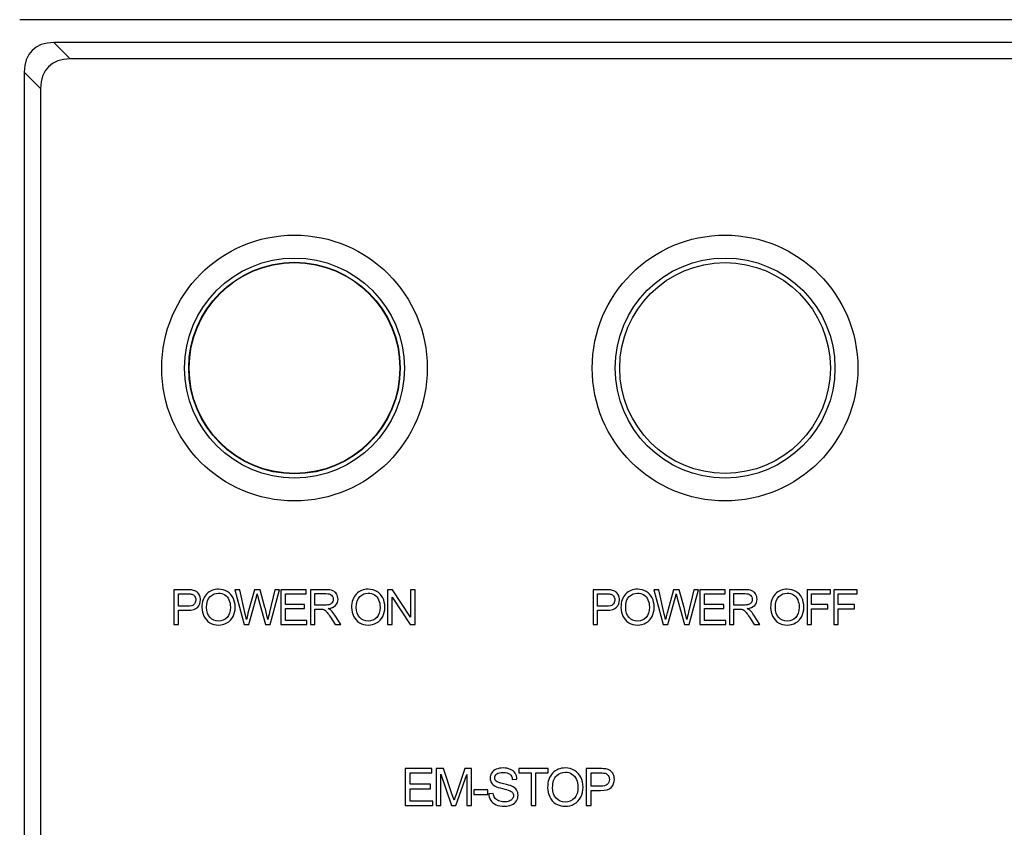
# Model space of a CAD drawing. Header units: millimetres. Extents: x 7205 to 9529, y -660 to 140.
# Tile 9 of 193: x 7281 to 7388, y -338 to -250. Entities that reach past the tile are written whole.
import ezdxf

# ---------------------------------------------------------------- set-up
doc = ezdxf.new("R2010")
doc.units = ezdxf.units.MM
doc.header["$LTSCALE"] = 3

msp = doc.modelspace()

# ---------------------------------------------------------------- linework, layer by layer
at = {"linetype": 'Continuous', "lineweight": 30}
for p, q in [((7467.63, -250.16), (7280.62, -250.16)), ((7656.91, -252.66), (7284.33, -252.66)), ((7284.33, -252.66), (7286.12, -254.44)), ((7655.12, -254.44), (7286.12, -254.44)), ((7281.12, -255.87), (7281.12, -463.44)), ((7282.91, -257.66), (7281.12, -255.87)), ((7282.91, -257.66), (7282.91, -461.66))]:
    msp.add_line(p, q, dxfattribs=at)
for centre in [(7288.9, -260.44), (7290.69, -262.22)]:
    msp.add_ellipse(centre, major_axis=(6.93, -6.93), ratio=0.510274, start_param=2.66976, end_param=3.613425, dxfattribs=at)
for centre, major_axis in [((7310.62, -288.16), (0, 12)), ((7357.62, -288.16), (0, 12)), ((7310.62, -288.16), (0, 11.54))]:
    msp.add_ellipse(centre, major_axis=major_axis, ratio=1, dxfattribs=at)
for points, knots in [([(7325.12, -288.16), (7325.12, -280.15), (7318.63, -273.66), (7310.62, -273.66), (7310.62, -273.66), (7302.61, -273.66), (7296.12, -280.15), (7296.12, -288.16), (7296.12, -288.16), (7296.12, -296.16), (7302.61, -302.66), (7310.62, -302.66), (7310.62, -302.66), (7318.63, -302.66), (7325.12, -296.16), (7325.12, -288.16)], [0, 0, 0, 0, 0.2, 0.2, 0.2, 0.2, 0.4, 0.4, 0.4, 0.4, 0.6, 0.6, 0.6, 0.6, 1, 1, 1, 1]), ([(7372.12, -288.16), (7372.12, -280.15), (7365.63, -273.66), (7357.62, -273.66), (7357.62, -273.66), (7349.61, -273.66), (7343.12, -280.15), (7343.12, -288.16), (7343.12, -288.16), (7343.12, -296.16), (7349.61, -302.66), (7357.62, -302.66), (7357.62, -302.66), (7365.63, -302.66), (7372.12, -296.16), (7372.12, -288.16)], [0, 0, 0, 0, 0.2, 0.2, 0.2, 0.2, 0.4, 0.4, 0.4, 0.4, 0.6, 0.6, 0.6, 0.6, 1, 1, 1, 1]), ([(7299.12, -288.16), (7299.12, -294.51), (7304.27, -299.66), (7310.62, -299.66), (7310.62, -299.66), (7316.97, -299.66), (7322.12, -294.51), (7322.12, -288.16), (7322.12, -288.16), (7322.12, -281.81), (7316.97, -276.66), (7310.62, -276.66), (7310.62, -276.66), (7304.27, -276.66), (7299.12, -281.81), (7299.12, -288.16)], [0, 0, 0, 0, 0.2, 0.2, 0.2, 0.2, 0.4, 0.4, 0.4, 0.4, 0.6, 0.6, 0.6, 0.6, 1, 1, 1, 1]), ([(7369.12, -288.16), (7369.12, -281.81), (7363.97, -276.66), (7357.62, -276.66), (7357.62, -276.66), (7351.27, -276.66), (7346.12, -281.81), (7346.12, -288.16), (7346.12, -288.16), (7346.12, -294.51), (7351.27, -299.66), (7357.62, -299.66), (7357.62, -299.66), (7363.97, -299.66), (7369.12, -294.51), (7369.12, -288.16)], [0, 0, 0, 0, 0.2, 0.2, 0.2, 0.2, 0.4, 0.4, 0.4, 0.4, 0.6, 0.6, 0.6, 0.6, 1, 1, 1, 1]), ([(7346.12, -288.16), (7346.12, -294.51), (7351.27, -299.66), (7357.62, -299.66), (7357.62, -299.66), (7363.97, -299.66), (7369.12, -294.51), (7369.12, -288.16), (7369.12, -288.16), (7369.12, -281.81), (7363.97, -276.66), (7357.62, -276.66), (7357.62, -276.66), (7351.27, -276.66), (7346.12, -281.81), (7346.12, -288.16)], [0, 0, 0, 0, 0.2, 0.2, 0.2, 0.2, 0.4, 0.4, 0.4, 0.4, 0.6, 0.6, 0.6, 0.6, 1, 1, 1, 1]), ([(7357.62, -299.66), (7363.97, -299.66), (7369.12, -294.51), (7369.12, -288.16), (7369.12, -288.16), (7369.12, -281.81), (7363.97, -276.66), (7357.62, -276.66), (7357.62, -276.66), (7351.27, -276.66), (7346.12, -281.81), (7346.12, -288.16), (7346.12, -288.16), (7346.12, -294.51), (7351.27, -299.66), (7357.62, -299.66)], [0, 0, 0, 0, 0.2, 0.2, 0.2, 0.2, 0.4, 0.4, 0.4, 0.4, 0.6, 0.6, 0.6, 0.6, 1, 1, 1, 1]), ([(7297.46, -316.14), (7297.46, -316.14), (7297.46, -312.35), (7297.46, -312.35), (7297.46, -312.35), (7297.46, -312.35), (7298.89, -312.35), (7298.89, -312.35), (7298.89, -312.35), (7299.14, -312.35), (7299.34, -312.36), (7299.47, -312.39), (7299.47, -312.39), (7299.66, -312.42), (7299.81, -312.48), (7299.94, -312.56), (7299.94, -312.56), (7300.06, -312.65), (7300.17, -312.77), (7300.24, -312.93), (7300.24, -312.93), (7300.32, -313.08), (7300.36, -313.25), (7300.36, -313.44), (7300.36, -313.44), (7300.36, -313.76), (7300.25, -314.04), (7300.05, -314.26), (7300.05, -314.26), (7299.84, -314.48), (7299.47, -314.59), (7298.94, -314.59), (7298.94, -314.59), (7298.94, -314.59), (7297.96, -314.59), (7297.96, -314.59), (7297.96, -314.59), (7297.96, -314.59), (7297.96, -316.14), (7297.96, -316.14), (7297.96, -316.14), (7297.96, -316.14), (7297.46, -316.14), (7297.46, -316.14)], [0, 0, 0, 0, 0.083333, 0.083333, 0.083333, 0.083333, 0.166667, 0.166667, 0.166667, 0.166667, 0.25, 0.25, 0.25, 0.25, 0.333333, 0.333333, 0.333333, 0.333333, 0.416667, 0.416667, 0.416667, 0.416667, 0.5, 0.5, 0.5, 0.5, 0.583333, 0.583333, 0.583333, 0.583333, 0.666667, 0.666667, 0.666667, 0.666667, 0.75, 0.75, 0.75, 0.75, 0.833333, 0.833333, 0.833333, 0.833333, 1, 1, 1, 1]), ([(7300.51, -314.29), (7300.51, -313.67), (7300.68, -313.17), (7301.02, -312.82), (7301.02, -312.82), (7301.36, -312.46), (7301.79, -312.29), (7302.33, -312.29), (7302.33, -312.29), (7302.68, -312.29), (7302.99, -312.37), (7303.28, -312.54), (7303.28, -312.54), (7303.56, -312.7), (7303.77, -312.94), (7303.92, -313.23), (7303.92, -313.23), (7304.06, -313.53), (7304.14, -313.87), (7304.14, -314.25), (7304.14, -314.25), (7304.14, -314.63), (7304.06, -314.98), (7303.91, -315.28), (7303.91, -315.28), (7303.75, -315.58), (7303.53, -315.81), (7303.25, -315.97), (7303.25, -315.97), (7302.96, -316.12), (7302.66, -316.2), (7302.33, -316.2), (7302.33, -316.2), (7301.97, -316.2), (7301.65, -316.12), (7301.37, -315.94), (7301.37, -315.94), (7301.09, -315.77), (7300.88, -315.54), (7300.73, -315.24), (7300.73, -315.24), (7300.59, -314.94), (7300.51, -314.63), (7300.51, -314.29)], [0, 0, 0, 0, 0.083333, 0.083333, 0.083333, 0.083333, 0.166667, 0.166667, 0.166667, 0.166667, 0.25, 0.25, 0.25, 0.25, 0.333333, 0.333333, 0.333333, 0.333333, 0.416667, 0.416667, 0.416667, 0.416667, 0.5, 0.5, 0.5, 0.5, 0.583333, 0.583333, 0.583333, 0.583333, 0.666667, 0.666667, 0.666667, 0.666667, 0.75, 0.75, 0.75, 0.75, 0.833333, 0.833333, 0.833333, 0.833333, 1, 1, 1, 1]), ([(7301.03, -314.3), (7301.03, -314.76), (7301.16, -315.12), (7301.4, -315.38), (7301.4, -315.38), (7301.65, -315.64), (7301.95, -315.77), (7302.32, -315.77), (7302.32, -315.77), (7302.7, -315.77), (7303.01, -315.64), (7303.26, -315.38), (7303.26, -315.38), (7303.5, -315.11), (7303.62, -314.74), (7303.62, -314.25), (7303.62, -314.25), (7303.62, -313.94), (7303.57, -313.67), (7303.46, -313.44), (7303.46, -313.44), (7303.36, -313.21), (7303.21, -313.04), (7303.01, -312.91), (7303.01, -312.91), (7302.81, -312.78), (7302.58, -312.72), (7302.33, -312.72), (7302.33, -312.72), (7301.98, -312.72), (7301.67, -312.84), (7301.42, -313.08), (7301.42, -313.08), (7301.16, -313.33), (7301.03, -313.73), (7301.03, -314.3)], [0, 0, 0, 0, 0.1, 0.1, 0.1, 0.1, 0.2, 0.2, 0.2, 0.2, 0.3, 0.3, 0.3, 0.3, 0.4, 0.4, 0.4, 0.4, 0.5, 0.5, 0.5, 0.5, 0.6, 0.6, 0.6, 0.6, 0.7, 0.7, 0.7, 0.7, 0.8, 0.8, 0.8, 0.8, 1, 1, 1, 1]), ([(7305.11, -316.14), (7305.11, -316.14), (7304.12, -312.35), (7304.12, -312.35), (7304.12, -312.35), (7304.12, -312.35), (7304.64, -312.35), (7304.64, -312.35), (7304.64, -312.35), (7304.64, -312.35), (7305.2, -314.83), (7305.2, -314.83), (7305.2, -314.83), (7305.27, -315.09), (7305.32, -315.35), (7305.37, -315.61), (7305.37, -315.61), (7305.47, -315.2), (7305.52, -314.97), (7305.54, -314.91), (7305.54, -314.91), (7305.54, -314.91), (7306.26, -312.35), (7306.26, -312.35), (7306.26, -312.35), (7306.26, -312.35), (7306.86, -312.35), (7306.86, -312.35), (7306.86, -312.35), (7306.86, -312.35), (7307.4, -314.27), (7307.4, -314.27), (7307.4, -314.27), (7307.54, -314.74), (7307.64, -315.19), (7307.7, -315.61), (7307.7, -315.61), (7307.75, -315.37), (7307.82, -315.09), (7307.89, -314.79), (7307.89, -314.79), (7307.89, -314.79), (7308.49, -312.35), (7308.49, -312.35), (7308.49, -312.35), (7308.49, -312.35), (7308.99, -312.35), (7308.99, -312.35), (7308.99, -312.35), (7308.99, -312.35), (7307.95, -316.14), (7307.95, -316.14), (7307.95, -316.14), (7307.95, -316.14), (7307.46, -316.14), (7307.46, -316.14), (7307.46, -316.14), (7307.46, -316.14), (7306.67, -313.25), (7306.67, -313.25), (7306.67, -313.25), (7306.6, -313.01), (7306.56, -312.86), (7306.55, -312.81), (7306.55, -312.81), (7306.5, -312.98), (7306.46, -313.13), (7306.43, -313.25), (7306.43, -313.25), (7306.43, -313.25), (7305.64, -316.14), (7305.64, -316.14), (7305.64, -316.14), (7305.64, -316.14), (7305.11, -316.14), (7305.11, -316.14)], [0, 0, 0, 0, 0.05, 0.05, 0.05, 0.05, 0.1, 0.1, 0.1, 0.1, 0.15, 0.15, 0.15, 0.15, 0.2, 0.2, 0.2, 0.2, 0.25, 0.25, 0.25, 0.25, 0.3, 0.3, 0.3, 0.3, 0.35, 0.35, 0.35, 0.35, 0.4, 0.4, 0.4, 0.4, 0.45, 0.45, 0.45, 0.45, 0.5, 0.5, 0.5, 0.5, 0.55, 0.55, 0.55, 0.55, 0.6, 0.6, 0.6, 0.6, 0.65, 0.65, 0.65, 0.65, 0.7, 0.7, 0.7, 0.7, 0.75, 0.75, 0.75, 0.75, 0.8, 0.8, 0.8, 0.8, 0.85, 0.85, 0.85, 0.85, 0.9, 0.9, 0.9, 0.9, 1, 1, 1, 1]), ([(7309.14, -316.14), (7309.14, -316.14), (7309.14, -312.35), (7309.14, -312.35), (7309.14, -312.35), (7309.14, -312.35), (7311.88, -312.35), (7311.88, -312.35), (7311.88, -312.35), (7311.88, -312.35), (7311.88, -312.79), (7311.88, -312.79), (7311.88, -312.79), (7311.88, -312.79), (7309.64, -312.79), (7309.64, -312.79), (7309.64, -312.79), (7309.64, -312.79), (7309.64, -313.96), (7309.64, -313.96), (7309.64, -313.96), (7309.64, -313.96), (7311.73, -313.96), (7311.73, -313.96), (7311.73, -313.96), (7311.73, -313.96), (7311.73, -314.4), (7311.73, -314.4), (7311.73, -314.4), (7311.73, -314.4), (7309.64, -314.4), (7309.64, -314.4), (7309.64, -314.4), (7309.64, -314.4), (7309.64, -315.69), (7309.64, -315.69), (7309.64, -315.69), (7309.64, -315.69), (7311.97, -315.69), (7311.97, -315.69), (7311.97, -315.69), (7311.97, -315.69), (7311.97, -316.14), (7311.97, -316.14), (7311.97, -316.14), (7311.97, -316.14), (7309.14, -316.14), (7309.14, -316.14)], [0, 0, 0, 0, 0.076923, 0.076923, 0.076923, 0.076923, 0.153846, 0.153846, 0.153846, 0.153846, 0.230769, 0.230769, 0.230769, 0.230769, 0.307692, 0.307692, 0.307692, 0.307692, 0.384615, 0.384615, 0.384615, 0.384615, 0.461538, 0.461538, 0.461538, 0.461538, 0.538462, 0.538462, 0.538462, 0.538462, 0.615385, 0.615385, 0.615385, 0.615385, 0.692308, 0.692308, 0.692308, 0.692308, 0.769231, 0.769231, 0.769231, 0.769231, 0.846154, 0.846154, 0.846154, 0.846154, 1, 1, 1, 1]), ([(7312.35, -316.14), (7312.35, -316.14), (7312.35, -312.35), (7312.35, -312.35), (7312.35, -312.35), (7312.35, -312.35), (7314.02, -312.35), (7314.02, -312.35), (7314.02, -312.35), (7314.36, -312.35), (7314.62, -312.38), (7314.79, -312.45), (7314.79, -312.45), (7314.97, -312.52), (7315.11, -312.64), (7315.22, -312.81), (7315.22, -312.81), (7315.32, -312.98), (7315.37, -313.17), (7315.37, -313.38), (7315.37, -313.38), (7315.37, -313.65), (7315.28, -313.88), (7315.11, -314.06), (7315.11, -314.06), (7314.94, -314.25), (7314.67, -314.36), (7314.31, -314.41), (7314.31, -314.41), (7314.44, -314.48), (7314.54, -314.54), (7314.61, -314.6), (7314.61, -314.6), (7314.75, -314.74), (7314.89, -314.9), (7315.02, -315.11), (7315.02, -315.11), (7315.02, -315.11), (7315.68, -316.14), (7315.68, -316.14), (7315.68, -316.14), (7315.68, -316.14), (7315.05, -316.14), (7315.05, -316.14), (7315.05, -316.14), (7315.05, -316.14), (7314.55, -315.35), (7314.55, -315.35), (7314.55, -315.35), (7314.41, -315.12), (7314.28, -314.95), (7314.19, -314.83), (7314.19, -314.83), (7314.1, -314.71), (7314.01, -314.62), (7313.94, -314.57), (7313.94, -314.57), (7313.86, -314.53), (7313.78, -314.49), (7313.71, -314.47), (7313.71, -314.47), (7313.65, -314.46), (7313.56, -314.46), (7313.43, -314.46), (7313.43, -314.46), (7313.43, -314.46), (7312.85, -314.46), (7312.85, -314.46), (7312.85, -314.46), (7312.85, -314.46), (7312.85, -316.14), (7312.85, -316.14), (7312.85, -316.14), (7312.85, -316.14), (7312.35, -316.14), (7312.35, -316.14)], [0, 0, 0, 0, 0.05, 0.05, 0.05, 0.05, 0.1, 0.1, 0.1, 0.1, 0.15, 0.15, 0.15, 0.15, 0.2, 0.2, 0.2, 0.2, 0.25, 0.25, 0.25, 0.25, 0.3, 0.3, 0.3, 0.3, 0.35, 0.35, 0.35, 0.35, 0.4, 0.4, 0.4, 0.4, 0.45, 0.45, 0.45, 0.45, 0.5, 0.5, 0.5, 0.5, 0.55, 0.55, 0.55, 0.55, 0.6, 0.6, 0.6, 0.6, 0.65, 0.65, 0.65, 0.65, 0.7, 0.7, 0.7, 0.7, 0.75, 0.75, 0.75, 0.75, 0.8, 0.8, 0.8, 0.8, 0.85, 0.85, 0.85, 0.85, 0.9, 0.9, 0.9, 0.9, 1, 1, 1, 1]), ([(7312.85, -314.02), (7312.85, -314.02), (7313.92, -314.02), (7313.92, -314.02), (7313.92, -314.02), (7314.15, -314.02), (7314.33, -314), (7314.46, -313.95), (7314.46, -313.95), (7314.59, -313.9), (7314.69, -313.83), (7314.75, -313.72), (7314.75, -313.72), (7314.82, -313.62), (7314.85, -313.51), (7314.85, -313.38), (7314.85, -313.38), (7314.85, -313.2), (7314.79, -313.06), (7314.66, -312.94), (7314.66, -312.94), (7314.53, -312.82), (7314.33, -312.77), (7314.05, -312.77), (7314.05, -312.77), (7314.05, -312.77), (7312.85, -312.77), (7312.85, -312.77), (7312.85, -312.77), (7312.85, -312.77), (7312.85, -314.02), (7312.85, -314.02)], [0, 0, 0, 0, 0.111111, 0.111111, 0.111111, 0.111111, 0.222222, 0.222222, 0.222222, 0.222222, 0.333333, 0.333333, 0.333333, 0.333333, 0.444444, 0.444444, 0.444444, 0.444444, 0.555556, 0.555556, 0.555556, 0.555556, 0.666667, 0.666667, 0.666667, 0.666667, 0.777778, 0.777778, 0.777778, 0.777778, 1, 1, 1, 1]), ([(7316.85, -314.29), (7316.85, -313.67), (7317.02, -313.17), (7317.36, -312.82), (7317.36, -312.82), (7317.7, -312.46), (7318.14, -312.29), (7318.67, -312.29), (7318.67, -312.29), (7319.02, -312.29), (7319.33, -312.37), (7319.62, -312.54), (7319.62, -312.54), (7319.9, -312.7), (7320.11, -312.94), (7320.26, -313.23), (7320.26, -313.23), (7320.41, -313.53), (7320.48, -313.87), (7320.48, -314.25), (7320.48, -314.25), (7320.48, -314.63), (7320.4, -314.98), (7320.25, -315.28), (7320.25, -315.28), (7320.09, -315.58), (7319.87, -315.81), (7319.59, -315.97), (7319.59, -315.97), (7319.3, -316.12), (7319, -316.2), (7318.67, -316.2), (7318.67, -316.2), (7318.31, -316.2), (7317.99, -316.12), (7317.71, -315.94), (7317.71, -315.94), (7317.43, -315.77), (7317.22, -315.54), (7317.07, -315.24), (7317.07, -315.24), (7316.93, -314.94), (7316.85, -314.63), (7316.85, -314.29)], [0, 0, 0, 0, 0.083333, 0.083333, 0.083333, 0.083333, 0.166667, 0.166667, 0.166667, 0.166667, 0.25, 0.25, 0.25, 0.25, 0.333333, 0.333333, 0.333333, 0.333333, 0.416667, 0.416667, 0.416667, 0.416667, 0.5, 0.5, 0.5, 0.5, 0.583333, 0.583333, 0.583333, 0.583333, 0.666667, 0.666667, 0.666667, 0.666667, 0.75, 0.75, 0.75, 0.75, 0.833333, 0.833333, 0.833333, 0.833333, 1, 1, 1, 1]), ([(7317.37, -314.3), (7317.37, -314.76), (7317.5, -315.12), (7317.74, -315.38), (7317.74, -315.38), (7317.99, -315.64), (7318.29, -315.77), (7318.66, -315.77), (7318.66, -315.77), (7319.04, -315.77), (7319.35, -315.64), (7319.6, -315.38), (7319.6, -315.38), (7319.84, -315.11), (7319.96, -314.74), (7319.96, -314.25), (7319.96, -314.25), (7319.96, -313.94), (7319.91, -313.67), (7319.8, -313.44), (7319.8, -313.44), (7319.7, -313.21), (7319.55, -313.04), (7319.35, -312.91), (7319.35, -312.91), (7319.15, -312.78), (7318.92, -312.72), (7318.67, -312.72), (7318.67, -312.72), (7318.32, -312.72), (7318.01, -312.84), (7317.76, -313.08), (7317.76, -313.08), (7317.5, -313.33), (7317.37, -313.73), (7317.37, -314.3)], [0, 0, 0, 0, 0.1, 0.1, 0.1, 0.1, 0.2, 0.2, 0.2, 0.2, 0.3, 0.3, 0.3, 0.3, 0.4, 0.4, 0.4, 0.4, 0.5, 0.5, 0.5, 0.5, 0.6, 0.6, 0.6, 0.6, 0.7, 0.7, 0.7, 0.7, 0.8, 0.8, 0.8, 0.8, 1, 1, 1, 1]), ([(7320.79, -316.14), (7320.79, -316.14), (7320.79, -312.35), (7320.79, -312.35), (7320.79, -312.35), (7320.79, -312.35), (7321.31, -312.35), (7321.31, -312.35), (7321.31, -312.35), (7321.31, -312.35), (7323.3, -315.32), (7323.3, -315.32), (7323.3, -315.32), (7323.3, -315.32), (7323.3, -312.35), (7323.3, -312.35), (7323.3, -312.35), (7323.3, -312.35), (7323.78, -312.35), (7323.78, -312.35), (7323.78, -312.35), (7323.78, -312.35), (7323.78, -316.14), (7323.78, -316.14), (7323.78, -316.14), (7323.78, -316.14), (7323.26, -316.14), (7323.26, -316.14), (7323.26, -316.14), (7323.26, -316.14), (7321.28, -313.16), (7321.28, -313.16), (7321.28, -313.16), (7321.28, -313.16), (7321.28, -316.14), (7321.28, -316.14), (7321.28, -316.14), (7321.28, -316.14), (7320.79, -316.14), (7320.79, -316.14)], [0, 0, 0, 0, 0.090909, 0.090909, 0.090909, 0.090909, 0.181818, 0.181818, 0.181818, 0.181818, 0.272727, 0.272727, 0.272727, 0.272727, 0.363636, 0.363636, 0.363636, 0.363636, 0.454545, 0.454545, 0.454545, 0.454545, 0.545455, 0.545455, 0.545455, 0.545455, 0.636364, 0.636364, 0.636364, 0.636364, 0.727273, 0.727273, 0.727273, 0.727273, 0.818182, 0.818182, 0.818182, 0.818182, 1, 1, 1, 1]), ([(7343.21, -316.14), (7343.21, -316.14), (7343.21, -312.35), (7343.21, -312.35), (7343.21, -312.35), (7343.21, -312.35), (7344.64, -312.35), (7344.64, -312.35), (7344.64, -312.35), (7344.89, -312.35), (7345.08, -312.36), (7345.21, -312.39), (7345.21, -312.39), (7345.4, -312.42), (7345.56, -312.48), (7345.68, -312.56), (7345.68, -312.56), (7345.81, -312.65), (7345.91, -312.77), (7345.99, -312.93), (7345.99, -312.93), (7346.06, -313.08), (7346.1, -313.25), (7346.1, -313.44), (7346.1, -313.44), (7346.1, -313.76), (7346, -314.04), (7345.79, -314.26), (7345.79, -314.26), (7345.59, -314.48), (7345.22, -314.59), (7344.68, -314.59), (7344.68, -314.59), (7344.68, -314.59), (7343.71, -314.59), (7343.71, -314.59), (7343.71, -314.59), (7343.71, -314.59), (7343.71, -316.14), (7343.71, -316.14), (7343.71, -316.14), (7343.71, -316.14), (7343.21, -316.14), (7343.21, -316.14)], [0, 0, 0, 0, 0.083333, 0.083333, 0.083333, 0.083333, 0.166667, 0.166667, 0.166667, 0.166667, 0.25, 0.25, 0.25, 0.25, 0.333333, 0.333333, 0.333333, 0.333333, 0.416667, 0.416667, 0.416667, 0.416667, 0.5, 0.5, 0.5, 0.5, 0.583333, 0.583333, 0.583333, 0.583333, 0.666667, 0.666667, 0.666667, 0.666667, 0.75, 0.75, 0.75, 0.75, 0.833333, 0.833333, 0.833333, 0.833333, 1, 1, 1, 1]), ([(7346.26, -314.29), (7346.26, -313.67), (7346.43, -313.17), (7346.77, -312.82), (7346.77, -312.82), (7347.1, -312.46), (7347.54, -312.29), (7348.07, -312.29), (7348.07, -312.29), (7348.42, -312.29), (7348.74, -312.37), (7349.02, -312.54), (7349.02, -312.54), (7349.3, -312.7), (7349.51, -312.94), (7349.66, -313.23), (7349.66, -313.23), (7349.81, -313.53), (7349.88, -313.87), (7349.88, -314.25), (7349.88, -314.25), (7349.88, -314.63), (7349.81, -314.98), (7349.65, -315.28), (7349.65, -315.28), (7349.5, -315.58), (7349.28, -315.81), (7348.99, -315.97), (7348.99, -315.97), (7348.71, -316.12), (7348.4, -316.2), (7348.07, -316.2), (7348.07, -316.2), (7347.71, -316.2), (7347.4, -316.12), (7347.11, -315.94), (7347.11, -315.94), (7346.83, -315.77), (7346.62, -315.54), (7346.48, -315.24), (7346.48, -315.24), (7346.33, -314.94), (7346.26, -314.63), (7346.26, -314.29)], [0, 0, 0, 0, 0.083333, 0.083333, 0.083333, 0.083333, 0.166667, 0.166667, 0.166667, 0.166667, 0.25, 0.25, 0.25, 0.25, 0.333333, 0.333333, 0.333333, 0.333333, 0.416667, 0.416667, 0.416667, 0.416667, 0.5, 0.5, 0.5, 0.5, 0.583333, 0.583333, 0.583333, 0.583333, 0.666667, 0.666667, 0.666667, 0.666667, 0.75, 0.75, 0.75, 0.75, 0.833333, 0.833333, 0.833333, 0.833333, 1, 1, 1, 1]), ([(7346.78, -314.3), (7346.78, -314.76), (7346.9, -315.12), (7347.14, -315.38), (7347.14, -315.38), (7347.39, -315.64), (7347.7, -315.77), (7348.07, -315.77), (7348.07, -315.77), (7348.45, -315.77), (7348.76, -315.64), (7349, -315.38), (7349, -315.38), (7349.24, -315.11), (7349.36, -314.74), (7349.36, -314.25), (7349.36, -314.25), (7349.36, -313.94), (7349.31, -313.67), (7349.21, -313.44), (7349.21, -313.44), (7349.1, -313.21), (7348.95, -313.04), (7348.75, -312.91), (7348.75, -312.91), (7348.55, -312.78), (7348.33, -312.72), (7348.08, -312.72), (7348.08, -312.72), (7347.72, -312.72), (7347.42, -312.84), (7347.16, -313.08), (7347.16, -313.08), (7346.9, -313.33), (7346.78, -313.73), (7346.78, -314.3)], [0, 0, 0, 0, 0.1, 0.1, 0.1, 0.1, 0.2, 0.2, 0.2, 0.2, 0.3, 0.3, 0.3, 0.3, 0.4, 0.4, 0.4, 0.4, 0.5, 0.5, 0.5, 0.5, 0.6, 0.6, 0.6, 0.6, 0.7, 0.7, 0.7, 0.7, 0.8, 0.8, 0.8, 0.8, 1, 1, 1, 1]), ([(7350.86, -316.14), (7350.86, -316.14), (7349.86, -312.35), (7349.86, -312.35), (7349.86, -312.35), (7349.86, -312.35), (7350.38, -312.35), (7350.38, -312.35), (7350.38, -312.35), (7350.38, -312.35), (7350.95, -314.83), (7350.95, -314.83), (7350.95, -314.83), (7351.01, -315.09), (7351.06, -315.35), (7351.11, -315.61), (7351.11, -315.61), (7351.21, -315.2), (7351.27, -314.97), (7351.29, -314.91), (7351.29, -314.91), (7351.29, -314.91), (7352, -312.35), (7352, -312.35), (7352, -312.35), (7352, -312.35), (7352.61, -312.35), (7352.61, -312.35), (7352.61, -312.35), (7352.61, -312.35), (7353.15, -314.27), (7353.15, -314.27), (7353.15, -314.27), (7353.28, -314.74), (7353.38, -315.19), (7353.44, -315.61), (7353.44, -315.61), (7353.5, -315.37), (7353.56, -315.09), (7353.64, -314.79), (7353.64, -314.79), (7353.64, -314.79), (7354.23, -312.35), (7354.23, -312.35), (7354.23, -312.35), (7354.23, -312.35), (7354.73, -312.35), (7354.73, -312.35), (7354.73, -312.35), (7354.73, -312.35), (7353.7, -316.14), (7353.7, -316.14), (7353.7, -316.14), (7353.7, -316.14), (7353.21, -316.14), (7353.21, -316.14), (7353.21, -316.14), (7353.21, -316.14), (7352.41, -313.25), (7352.41, -313.25), (7352.41, -313.25), (7352.35, -313.01), (7352.31, -312.86), (7352.29, -312.81), (7352.29, -312.81), (7352.25, -312.98), (7352.21, -313.13), (7352.18, -313.25), (7352.18, -313.25), (7352.18, -313.25), (7351.38, -316.14), (7351.38, -316.14), (7351.38, -316.14), (7351.38, -316.14), (7350.86, -316.14), (7350.86, -316.14)], [0, 0, 0, 0, 0.05, 0.05, 0.05, 0.05, 0.1, 0.1, 0.1, 0.1, 0.15, 0.15, 0.15, 0.15, 0.2, 0.2, 0.2, 0.2, 0.25, 0.25, 0.25, 0.25, 0.3, 0.3, 0.3, 0.3, 0.35, 0.35, 0.35, 0.35, 0.4, 0.4, 0.4, 0.4, 0.45, 0.45, 0.45, 0.45, 0.5, 0.5, 0.5, 0.5, 0.55, 0.55, 0.55, 0.55, 0.6, 0.6, 0.6, 0.6, 0.65, 0.65, 0.65, 0.65, 0.7, 0.7, 0.7, 0.7, 0.75, 0.75, 0.75, 0.75, 0.8, 0.8, 0.8, 0.8, 0.85, 0.85, 0.85, 0.85, 0.9, 0.9, 0.9, 0.9, 1, 1, 1, 1]), ([(7354.88, -316.14), (7354.88, -316.14), (7354.88, -312.35), (7354.88, -312.35), (7354.88, -312.35), (7354.88, -312.35), (7357.62, -312.35), (7357.62, -312.35), (7357.62, -312.35), (7357.62, -312.35), (7357.62, -312.79), (7357.62, -312.79), (7357.62, -312.79), (7357.62, -312.79), (7355.39, -312.79), (7355.39, -312.79), (7355.39, -312.79), (7355.39, -312.79), (7355.39, -313.96), (7355.39, -313.96), (7355.39, -313.96), (7355.39, -313.96), (7357.48, -313.96), (7357.48, -313.96), (7357.48, -313.96), (7357.48, -313.96), (7357.48, -314.4), (7357.48, -314.4), (7357.48, -314.4), (7357.48, -314.4), (7355.39, -314.4), (7355.39, -314.4), (7355.39, -314.4), (7355.39, -314.4), (7355.39, -315.69), (7355.39, -315.69), (7355.39, -315.69), (7355.39, -315.69), (7357.71, -315.69), (7357.71, -315.69), (7357.71, -315.69), (7357.71, -315.69), (7357.71, -316.14), (7357.71, -316.14), (7357.71, -316.14), (7357.71, -316.14), (7354.88, -316.14), (7354.88, -316.14)], [0, 0, 0, 0, 0.076923, 0.076923, 0.076923, 0.076923, 0.153846, 0.153846, 0.153846, 0.153846, 0.230769, 0.230769, 0.230769, 0.230769, 0.307692, 0.307692, 0.307692, 0.307692, 0.384615, 0.384615, 0.384615, 0.384615, 0.461538, 0.461538, 0.461538, 0.461538, 0.538462, 0.538462, 0.538462, 0.538462, 0.615385, 0.615385, 0.615385, 0.615385, 0.692308, 0.692308, 0.692308, 0.692308, 0.769231, 0.769231, 0.769231, 0.769231, 0.846154, 0.846154, 0.846154, 0.846154, 1, 1, 1, 1]), ([(7358.09, -316.14), (7358.09, -316.14), (7358.09, -312.35), (7358.09, -312.35), (7358.09, -312.35), (7358.09, -312.35), (7359.77, -312.35), (7359.77, -312.35), (7359.77, -312.35), (7360.11, -312.35), (7360.36, -312.38), (7360.54, -312.45), (7360.54, -312.45), (7360.71, -312.52), (7360.85, -312.64), (7360.96, -312.81), (7360.96, -312.81), (7361.06, -312.98), (7361.12, -313.17), (7361.12, -313.38), (7361.12, -313.38), (7361.12, -313.65), (7361.03, -313.88), (7360.86, -314.06), (7360.86, -314.06), (7360.68, -314.25), (7360.41, -314.36), (7360.05, -314.41), (7360.05, -314.41), (7360.18, -314.48), (7360.28, -314.54), (7360.35, -314.6), (7360.35, -314.6), (7360.5, -314.74), (7360.64, -314.9), (7360.77, -315.11), (7360.77, -315.11), (7360.77, -315.11), (7361.42, -316.14), (7361.42, -316.14), (7361.42, -316.14), (7361.42, -316.14), (7360.8, -316.14), (7360.8, -316.14), (7360.8, -316.14), (7360.8, -316.14), (7360.3, -315.35), (7360.3, -315.35), (7360.3, -315.35), (7360.15, -315.12), (7360.03, -314.95), (7359.93, -314.83), (7359.93, -314.83), (7359.84, -314.71), (7359.75, -314.62), (7359.68, -314.57), (7359.68, -314.57), (7359.61, -314.53), (7359.53, -314.49), (7359.45, -314.47), (7359.45, -314.47), (7359.4, -314.46), (7359.3, -314.46), (7359.17, -314.46), (7359.17, -314.46), (7359.17, -314.46), (7358.59, -314.46), (7358.59, -314.46), (7358.59, -314.46), (7358.59, -314.46), (7358.59, -316.14), (7358.59, -316.14), (7358.59, -316.14), (7358.59, -316.14), (7358.09, -316.14), (7358.09, -316.14)], [0, 0, 0, 0, 0.05, 0.05, 0.05, 0.05, 0.1, 0.1, 0.1, 0.1, 0.15, 0.15, 0.15, 0.15, 0.2, 0.2, 0.2, 0.2, 0.25, 0.25, 0.25, 0.25, 0.3, 0.3, 0.3, 0.3, 0.35, 0.35, 0.35, 0.35, 0.4, 0.4, 0.4, 0.4, 0.45, 0.45, 0.45, 0.45, 0.5, 0.5, 0.5, 0.5, 0.55, 0.55, 0.55, 0.55, 0.6, 0.6, 0.6, 0.6, 0.65, 0.65, 0.65, 0.65, 0.7, 0.7, 0.7, 0.7, 0.75, 0.75, 0.75, 0.75, 0.8, 0.8, 0.8, 0.8, 0.85, 0.85, 0.85, 0.85, 0.9, 0.9, 0.9, 0.9, 1, 1, 1, 1]), ([(7358.59, -314.02), (7358.59, -314.02), (7359.67, -314.02), (7359.67, -314.02), (7359.67, -314.02), (7359.9, -314.02), (7360.08, -314), (7360.2, -313.95), (7360.2, -313.95), (7360.33, -313.9), (7360.43, -313.83), (7360.5, -313.72), (7360.5, -313.72), (7360.56, -313.62), (7360.6, -313.51), (7360.6, -313.38), (7360.6, -313.38), (7360.6, -313.2), (7360.53, -313.06), (7360.4, -312.94), (7360.4, -312.94), (7360.27, -312.82), (7360.07, -312.77), (7359.79, -312.77), (7359.79, -312.77), (7359.79, -312.77), (7358.59, -312.77), (7358.59, -312.77), (7358.59, -312.77), (7358.59, -312.77), (7358.59, -314.02), (7358.59, -314.02)], [0, 0, 0, 0, 0.111111, 0.111111, 0.111111, 0.111111, 0.222222, 0.222222, 0.222222, 0.222222, 0.333333, 0.333333, 0.333333, 0.333333, 0.444444, 0.444444, 0.444444, 0.444444, 0.555556, 0.555556, 0.555556, 0.555556, 0.666667, 0.666667, 0.666667, 0.666667, 0.777778, 0.777778, 0.777778, 0.777778, 1, 1, 1, 1]), ([(7362.6, -314.29), (7362.6, -313.67), (7362.77, -313.17), (7363.11, -312.82), (7363.11, -312.82), (7363.44, -312.46), (7363.88, -312.29), (7364.41, -312.29), (7364.41, -312.29), (7364.76, -312.29), (7365.08, -312.37), (7365.36, -312.54), (7365.36, -312.54), (7365.64, -312.7), (7365.86, -312.94), (7366, -313.23), (7366, -313.23), (7366.15, -313.53), (7366.22, -313.87), (7366.22, -314.25), (7366.22, -314.25), (7366.22, -314.63), (7366.15, -314.98), (7365.99, -315.28), (7365.99, -315.28), (7365.84, -315.58), (7365.62, -315.81), (7365.33, -315.97), (7365.33, -315.97), (7365.05, -316.12), (7364.74, -316.2), (7364.41, -316.2), (7364.41, -316.2), (7364.05, -316.2), (7363.74, -316.12), (7363.45, -315.94), (7363.45, -315.94), (7363.17, -315.77), (7362.96, -315.54), (7362.82, -315.24), (7362.82, -315.24), (7362.67, -314.94), (7362.6, -314.63), (7362.6, -314.29)], [0, 0, 0, 0, 0.083333, 0.083333, 0.083333, 0.083333, 0.166667, 0.166667, 0.166667, 0.166667, 0.25, 0.25, 0.25, 0.25, 0.333333, 0.333333, 0.333333, 0.333333, 0.416667, 0.416667, 0.416667, 0.416667, 0.5, 0.5, 0.5, 0.5, 0.583333, 0.583333, 0.583333, 0.583333, 0.666667, 0.666667, 0.666667, 0.666667, 0.75, 0.75, 0.75, 0.75, 0.833333, 0.833333, 0.833333, 0.833333, 1, 1, 1, 1]), ([(7363.12, -314.3), (7363.12, -314.76), (7363.24, -315.12), (7363.49, -315.38), (7363.49, -315.38), (7363.73, -315.64), (7364.04, -315.77), (7364.41, -315.77), (7364.41, -315.77), (7364.79, -315.77), (7365.1, -315.64), (7365.34, -315.38), (7365.34, -315.38), (7365.58, -315.11), (7365.71, -314.74), (7365.71, -314.25), (7365.71, -314.25), (7365.71, -313.94), (7365.65, -313.67), (7365.55, -313.44), (7365.55, -313.44), (7365.45, -313.21), (7365.29, -313.04), (7365.09, -312.91), (7365.09, -312.91), (7364.89, -312.78), (7364.67, -312.72), (7364.42, -312.72), (7364.42, -312.72), (7364.06, -312.72), (7363.76, -312.84), (7363.5, -313.08), (7363.5, -313.08), (7363.25, -313.33), (7363.12, -313.73), (7363.12, -314.3)], [0, 0, 0, 0, 0.1, 0.1, 0.1, 0.1, 0.2, 0.2, 0.2, 0.2, 0.3, 0.3, 0.3, 0.3, 0.4, 0.4, 0.4, 0.4, 0.5, 0.5, 0.5, 0.5, 0.6, 0.6, 0.6, 0.6, 0.7, 0.7, 0.7, 0.7, 0.8, 0.8, 0.8, 0.8, 1, 1, 1, 1]), ([(7366.57, -316.14), (7366.57, -316.14), (7366.57, -312.35), (7366.57, -312.35), (7366.57, -312.35), (7366.57, -312.35), (7369.13, -312.35), (7369.13, -312.35), (7369.13, -312.35), (7369.13, -312.35), (7369.13, -312.79), (7369.13, -312.79), (7369.13, -312.79), (7369.13, -312.79), (7367.07, -312.79), (7367.07, -312.79), (7367.07, -312.79), (7367.07, -312.79), (7367.07, -313.97), (7367.07, -313.97), (7367.07, -313.97), (7367.07, -313.97), (7368.85, -313.97), (7368.85, -313.97), (7368.85, -313.97), (7368.85, -313.97), (7368.85, -314.42), (7368.85, -314.42), (7368.85, -314.42), (7368.85, -314.42), (7367.07, -314.42), (7367.07, -314.42), (7367.07, -314.42), (7367.07, -314.42), (7367.07, -316.14), (7367.07, -316.14), (7367.07, -316.14), (7367.07, -316.14), (7366.57, -316.14), (7366.57, -316.14)], [0, 0, 0, 0, 0.090909, 0.090909, 0.090909, 0.090909, 0.181818, 0.181818, 0.181818, 0.181818, 0.272727, 0.272727, 0.272727, 0.272727, 0.363636, 0.363636, 0.363636, 0.363636, 0.454545, 0.454545, 0.454545, 0.454545, 0.545455, 0.545455, 0.545455, 0.545455, 0.636364, 0.636364, 0.636364, 0.636364, 0.727273, 0.727273, 0.727273, 0.727273, 0.818182, 0.818182, 0.818182, 0.818182, 1, 1, 1, 1]), ([(7369.48, -316.14), (7369.48, -316.14), (7369.48, -312.35), (7369.48, -312.35), (7369.48, -312.35), (7369.48, -312.35), (7372.03, -312.35), (7372.03, -312.35), (7372.03, -312.35), (7372.03, -312.35), (7372.03, -312.79), (7372.03, -312.79), (7372.03, -312.79), (7372.03, -312.79), (7369.98, -312.79), (7369.98, -312.79), (7369.98, -312.79), (7369.98, -312.79), (7369.98, -313.97), (7369.98, -313.97), (7369.98, -313.97), (7369.98, -313.97), (7371.76, -313.97), (7371.76, -313.97), (7371.76, -313.97), (7371.76, -313.97), (7371.76, -314.42), (7371.76, -314.42), (7371.76, -314.42), (7371.76, -314.42), (7369.98, -314.42), (7369.98, -314.42), (7369.98, -314.42), (7369.98, -314.42), (7369.98, -316.14), (7369.98, -316.14), (7369.98, -316.14), (7369.98, -316.14), (7369.48, -316.14), (7369.48, -316.14)], [0, 0, 0, 0, 0.090909, 0.090909, 0.090909, 0.090909, 0.181818, 0.181818, 0.181818, 0.181818, 0.272727, 0.272727, 0.272727, 0.272727, 0.363636, 0.363636, 0.363636, 0.363636, 0.454545, 0.454545, 0.454545, 0.454545, 0.545455, 0.545455, 0.545455, 0.545455, 0.636364, 0.636364, 0.636364, 0.636364, 0.727273, 0.727273, 0.727273, 0.727273, 0.818182, 0.818182, 0.818182, 0.818182, 1, 1, 1, 1]), ([(7297.96, -314.15), (7297.96, -314.15), (7298.94, -314.15), (7298.94, -314.15), (7298.94, -314.15), (7299.27, -314.15), (7299.5, -314.09), (7299.63, -313.97), (7299.63, -313.97), (7299.77, -313.85), (7299.84, -313.68), (7299.84, -313.46), (7299.84, -313.46), (7299.84, -313.3), (7299.8, -313.16), (7299.72, -313.05), (7299.72, -313.05), (7299.64, -312.94), (7299.53, -312.86), (7299.4, -312.83), (7299.4, -312.83), (7299.32, -312.81), (7299.16, -312.79), (7298.93, -312.79), (7298.93, -312.79), (7298.93, -312.79), (7297.96, -312.79), (7297.96, -312.79), (7297.96, -312.79), (7297.96, -312.79), (7297.96, -314.15), (7297.96, -314.15)], [0, 0, 0, 0, 0.111111, 0.111111, 0.111111, 0.111111, 0.222222, 0.222222, 0.222222, 0.222222, 0.333333, 0.333333, 0.333333, 0.333333, 0.444444, 0.444444, 0.444444, 0.444444, 0.555556, 0.555556, 0.555556, 0.555556, 0.666667, 0.666667, 0.666667, 0.666667, 0.777778, 0.777778, 0.777778, 0.777778, 1, 1, 1, 1]), ([(7343.71, -314.15), (7343.71, -314.15), (7344.69, -314.15), (7344.69, -314.15), (7344.69, -314.15), (7345.01, -314.15), (7345.24, -314.09), (7345.38, -313.97), (7345.38, -313.97), (7345.51, -313.85), (7345.58, -313.68), (7345.58, -313.46), (7345.58, -313.46), (7345.58, -313.3), (7345.54, -313.16), (7345.46, -313.05), (7345.46, -313.05), (7345.38, -312.94), (7345.28, -312.86), (7345.15, -312.83), (7345.15, -312.83), (7345.06, -312.81), (7344.91, -312.79), (7344.68, -312.79), (7344.68, -312.79), (7344.68, -312.79), (7343.71, -312.79), (7343.71, -312.79), (7343.71, -312.79), (7343.71, -312.79), (7343.71, -314.15), (7343.71, -314.15)], [0, 0, 0, 0, 0.111111, 0.111111, 0.111111, 0.111111, 0.222222, 0.222222, 0.222222, 0.222222, 0.333333, 0.333333, 0.333333, 0.333333, 0.444444, 0.444444, 0.444444, 0.444444, 0.555556, 0.555556, 0.555556, 0.555556, 0.666667, 0.666667, 0.666667, 0.666667, 0.777778, 0.777778, 0.777778, 0.777778, 1, 1, 1, 1]), ([(7322.7, -335.9), (7322.7, -335.9), (7322.7, -331.86), (7322.7, -331.86), (7322.7, -331.86), (7322.7, -331.86), (7325.61, -331.86), (7325.61, -331.86), (7325.61, -331.86), (7325.61, -331.86), (7325.61, -332.33), (7325.61, -332.33), (7325.61, -332.33), (7325.61, -332.33), (7323.23, -332.33), (7323.23, -332.33), (7323.23, -332.33), (7323.23, -332.33), (7323.23, -333.57), (7323.23, -333.57), (7323.23, -333.57), (7323.23, -333.57), (7325.46, -333.57), (7325.46, -333.57), (7325.46, -333.57), (7325.46, -333.57), (7325.46, -334.05), (7325.46, -334.05), (7325.46, -334.05), (7325.46, -334.05), (7323.23, -334.05), (7323.23, -334.05), (7323.23, -334.05), (7323.23, -334.05), (7323.23, -335.43), (7323.23, -335.43), (7323.23, -335.43), (7323.23, -335.43), (7325.71, -335.43), (7325.71, -335.43), (7325.71, -335.43), (7325.71, -335.43), (7325.71, -335.9), (7325.71, -335.9), (7325.71, -335.9), (7325.71, -335.9), (7322.7, -335.9), (7322.7, -335.9)], [0, 0, 0, 0, 0.076923, 0.076923, 0.076923, 0.076923, 0.153846, 0.153846, 0.153846, 0.153846, 0.230769, 0.230769, 0.230769, 0.230769, 0.307692, 0.307692, 0.307692, 0.307692, 0.384615, 0.384615, 0.384615, 0.384615, 0.461538, 0.461538, 0.461538, 0.461538, 0.538462, 0.538462, 0.538462, 0.538462, 0.615385, 0.615385, 0.615385, 0.615385, 0.692308, 0.692308, 0.692308, 0.692308, 0.769231, 0.769231, 0.769231, 0.769231, 0.846154, 0.846154, 0.846154, 0.846154, 1, 1, 1, 1]), ([(7326.09, -335.9), (7326.09, -335.9), (7326.09, -331.86), (7326.09, -331.86), (7326.09, -331.86), (7326.09, -331.86), (7326.89, -331.86), (7326.89, -331.86), (7326.89, -331.86), (7326.89, -331.86), (7327.85, -334.72), (7327.85, -334.72), (7327.85, -334.72), (7327.94, -334.99), (7328, -335.19), (7328.04, -335.32), (7328.04, -335.32), (7328.09, -335.17), (7328.16, -334.95), (7328.26, -334.67), (7328.26, -334.67), (7328.26, -334.67), (7329.23, -331.86), (7329.23, -331.86), (7329.23, -331.86), (7329.23, -331.86), (7329.95, -331.86), (7329.95, -331.86), (7329.95, -331.86), (7329.95, -331.86), (7329.95, -335.9), (7329.95, -335.9), (7329.95, -335.9), (7329.95, -335.9), (7329.43, -335.9), (7329.43, -335.9), (7329.43, -335.9), (7329.43, -335.9), (7329.43, -332.52), (7329.43, -332.52), (7329.43, -332.52), (7329.43, -332.52), (7328.25, -335.9), (7328.25, -335.9), (7328.25, -335.9), (7328.25, -335.9), (7327.77, -335.9), (7327.77, -335.9), (7327.77, -335.9), (7327.77, -335.9), (7326.61, -332.46), (7326.61, -332.46), (7326.61, -332.46), (7326.61, -332.46), (7326.61, -335.9), (7326.61, -335.9), (7326.61, -335.9), (7326.61, -335.9), (7326.09, -335.9), (7326.09, -335.9)], [0, 0, 0, 0, 0.0625, 0.0625, 0.0625, 0.0625, 0.125, 0.125, 0.125, 0.125, 0.1875, 0.1875, 0.1875, 0.1875, 0.25, 0.25, 0.25, 0.25, 0.3125, 0.3125, 0.3125, 0.3125, 0.375, 0.375, 0.375, 0.375, 0.4375, 0.4375, 0.4375, 0.4375, 0.5, 0.5, 0.5, 0.5, 0.5625, 0.5625, 0.5625, 0.5625, 0.625, 0.625, 0.625, 0.625, 0.6875, 0.6875, 0.6875, 0.6875, 0.75, 0.75, 0.75, 0.75, 0.8125, 0.8125, 0.8125, 0.8125, 0.875, 0.875, 0.875, 0.875, 1, 1, 1, 1]), ([(7331.82, -334.6), (7331.82, -334.6), (7332.32, -334.56), (7332.32, -334.56), (7332.32, -334.56), (7332.34, -334.76), (7332.4, -334.93), (7332.49, -335.06), (7332.49, -335.06), (7332.58, -335.19), (7332.71, -335.29), (7332.89, -335.37), (7332.89, -335.37), (7333.08, -335.45), (7333.28, -335.49), (7333.51, -335.49), (7333.51, -335.49), (7333.72, -335.49), (7333.9, -335.46), (7334.05, -335.4), (7334.05, -335.4), (7334.21, -335.34), (7334.33, -335.26), (7334.4, -335.15), (7334.4, -335.15), (7334.48, -335.05), (7334.52, -334.93), (7334.52, -334.81), (7334.52, -334.81), (7334.52, -334.68), (7334.48, -334.57), (7334.41, -334.47), (7334.41, -334.47), (7334.33, -334.38), (7334.21, -334.3), (7334.04, -334.24), (7334.04, -334.24), (7333.93, -334.19), (7333.69, -334.13), (7333.32, -334.04), (7333.32, -334.04), (7332.95, -333.95), (7332.69, -333.87), (7332.54, -333.79), (7332.54, -333.79), (7332.35, -333.69), (7332.21, -333.56), (7332.11, -333.41), (7332.11, -333.41), (7332.02, -333.26), (7331.97, -333.09), (7331.97, -332.91), (7331.97, -332.91), (7331.97, -332.7), (7332.03, -332.51), (7332.15, -332.33), (7332.15, -332.33), (7332.26, -332.16), (7332.43, -332.02), (7332.65, -331.93), (7332.65, -331.93), (7332.87, -331.84), (7333.12, -331.79), (7333.39, -331.79), (7333.39, -331.79), (7333.69, -331.79), (7333.96, -331.84), (7334.19, -331.94), (7334.19, -331.94), (7334.41, -332.03), (7334.59, -332.17), (7334.71, -332.36), (7334.71, -332.36), (7334.84, -332.55), (7334.9, -332.76), (7334.91, -333), (7334.91, -333), (7334.91, -333), (7334.4, -333.04), (7334.4, -333.04), (7334.4, -333.04), (7334.37, -332.78), (7334.28, -332.59), (7334.12, -332.46), (7334.12, -332.46), (7333.96, -332.33), (7333.72, -332.27), (7333.41, -332.27), (7333.41, -332.27), (7333.09, -332.27), (7332.85, -332.32), (7332.71, -332.44), (7332.71, -332.44), (7332.56, -332.56), (7332.48, -332.7), (7332.48, -332.87), (7332.48, -332.87), (7332.48, -333.02), (7332.54, -333.14), (7332.64, -333.23), (7332.64, -333.23), (7332.75, -333.32), (7333.01, -333.42), (7333.45, -333.52), (7333.45, -333.52), (7333.88, -333.62), (7334.18, -333.7), (7334.34, -333.78), (7334.34, -333.78), (7334.58, -333.88), (7334.75, -334.02), (7334.86, -334.19), (7334.86, -334.19), (7334.97, -334.35), (7335.03, -334.54), (7335.03, -334.76), (7335.03, -334.76), (7335.03, -334.98), (7334.97, -335.18), (7334.85, -335.37), (7334.85, -335.37), (7334.72, -335.56), (7334.55, -335.7), (7334.32, -335.81), (7334.32, -335.81), (7334.09, -335.92), (7333.83, -335.97), (7333.54, -335.97), (7333.54, -335.97), (7333.17, -335.97), (7332.87, -335.91), (7332.62, -335.81), (7332.62, -335.81), (7332.37, -335.7), (7332.18, -335.54), (7332.04, -335.33), (7332.04, -335.33), (7331.9, -335.11), (7331.83, -334.87), (7331.82, -334.6)], [0, 0, 0, 0, 0.027778, 0.027778, 0.027778, 0.027778, 0.055556, 0.055556, 0.055556, 0.055556, 0.083333, 0.083333, 0.083333, 0.083333, 0.111111, 0.111111, 0.111111, 0.111111, 0.138889, 0.138889, 0.138889, 0.138889, 0.166667, 0.166667, 0.166667, 0.166667, 0.194444, 0.194444, 0.194444, 0.194444, 0.222222, 0.222222, 0.222222, 0.222222, 0.25, 0.25, 0.25, 0.25, 0.277778, 0.277778, 0.277778, 0.277778, 0.305556, 0.305556, 0.305556, 0.305556, 0.333333, 0.333333, 0.333333, 0.333333, 0.361111, 0.361111, 0.361111, 0.361111, 0.388889, 0.388889, 0.388889, 0.388889, 0.416667, 0.416667, 0.416667, 0.416667, 0.444444, 0.444444, 0.444444, 0.444444, 0.472222, 0.472222, 0.472222, 0.472222, 0.5, 0.5, 0.5, 0.5, 0.527778, 0.527778, 0.527778, 0.527778, 0.555556, 0.555556, 0.555556, 0.555556, 0.583333, 0.583333, 0.583333, 0.583333, 0.611111, 0.611111, 0.611111, 0.611111, 0.638889, 0.638889, 0.638889, 0.638889, 0.666667, 0.666667, 0.666667, 0.666667, 0.694444, 0.694444, 0.694444, 0.694444, 0.722222, 0.722222, 0.722222, 0.722222, 0.75, 0.75, 0.75, 0.75, 0.777778, 0.777778, 0.777778, 0.777778, 0.805556, 0.805556, 0.805556, 0.805556, 0.833333, 0.833333, 0.833333, 0.833333, 0.861111, 0.861111, 0.861111, 0.861111, 0.888889, 0.888889, 0.888889, 0.888889, 0.916667, 0.916667, 0.916667, 0.916667, 0.944444, 0.944444, 0.944444, 0.944444, 1, 1, 1, 1]), ([(7336.44, -335.9), (7336.44, -335.9), (7336.44, -332.33), (7336.44, -332.33), (7336.44, -332.33), (7336.44, -332.33), (7335.11, -332.33), (7335.11, -332.33), (7335.11, -332.33), (7335.11, -332.33), (7335.11, -331.86), (7335.11, -331.86), (7335.11, -331.86), (7335.11, -331.86), (7338.31, -331.86), (7338.31, -331.86), (7338.31, -331.86), (7338.31, -331.86), (7338.31, -332.33), (7338.31, -332.33), (7338.31, -332.33), (7338.31, -332.33), (7336.98, -332.33), (7336.98, -332.33), (7336.98, -332.33), (7336.98, -332.33), (7336.98, -335.9), (7336.98, -335.9), (7336.98, -335.9), (7336.98, -335.9), (7336.44, -335.9), (7336.44, -335.9)], [0, 0, 0, 0, 0.111111, 0.111111, 0.111111, 0.111111, 0.222222, 0.222222, 0.222222, 0.222222, 0.333333, 0.333333, 0.333333, 0.333333, 0.444444, 0.444444, 0.444444, 0.444444, 0.555556, 0.555556, 0.555556, 0.555556, 0.666667, 0.666667, 0.666667, 0.666667, 0.777778, 0.777778, 0.777778, 0.777778, 1, 1, 1, 1]), ([(7338.25, -333.93), (7338.25, -333.26), (7338.43, -332.74), (7338.79, -332.36), (7338.79, -332.36), (7339.15, -331.98), (7339.62, -331.79), (7340.19, -331.79), (7340.19, -331.79), (7340.56, -331.79), (7340.89, -331.88), (7341.19, -332.06), (7341.19, -332.06), (7341.49, -332.24), (7341.72, -332.48), (7341.88, -332.8), (7341.88, -332.8), (7342.04, -333.12), (7342.12, -333.48), (7342.12, -333.89), (7342.12, -333.89), (7342.12, -334.3), (7342.03, -334.66), (7341.87, -334.98), (7341.87, -334.98), (7341.7, -335.31), (7341.47, -335.55), (7341.16, -335.72), (7341.16, -335.72), (7340.86, -335.89), (7340.53, -335.97), (7340.18, -335.97), (7340.18, -335.97), (7339.8, -335.97), (7339.46, -335.88), (7339.16, -335.69), (7339.16, -335.69), (7338.86, -335.51), (7338.63, -335.26), (7338.48, -334.94), (7338.48, -334.94), (7338.33, -334.62), (7338.25, -334.29), (7338.25, -333.93)], [0, 0, 0, 0, 0.083333, 0.083333, 0.083333, 0.083333, 0.166667, 0.166667, 0.166667, 0.166667, 0.25, 0.25, 0.25, 0.25, 0.333333, 0.333333, 0.333333, 0.333333, 0.416667, 0.416667, 0.416667, 0.416667, 0.5, 0.5, 0.5, 0.5, 0.583333, 0.583333, 0.583333, 0.583333, 0.666667, 0.666667, 0.666667, 0.666667, 0.75, 0.75, 0.75, 0.75, 0.833333, 0.833333, 0.833333, 0.833333, 1, 1, 1, 1]), ([(7342.46, -335.9), (7342.46, -335.9), (7342.46, -331.86), (7342.46, -331.86), (7342.46, -331.86), (7342.46, -331.86), (7343.98, -331.86), (7343.98, -331.86), (7343.98, -331.86), (7344.25, -331.86), (7344.46, -331.87), (7344.6, -331.9), (7344.6, -331.9), (7344.8, -331.93), (7344.96, -331.99), (7345.1, -332.09), (7345.1, -332.09), (7345.23, -332.18), (7345.34, -332.31), (7345.42, -332.48), (7345.42, -332.48), (7345.5, -332.64), (7345.54, -332.82), (7345.54, -333.03), (7345.54, -333.03), (7345.54, -333.37), (7345.44, -333.66), (7345.22, -333.9), (7345.22, -333.9), (7345, -334.13), (7344.6, -334.25), (7344.03, -334.25), (7344.03, -334.25), (7344.03, -334.25), (7342.99, -334.25), (7342.99, -334.25), (7342.99, -334.25), (7342.99, -334.25), (7342.99, -335.9), (7342.99, -335.9), (7342.99, -335.9), (7342.99, -335.9), (7342.46, -335.9), (7342.46, -335.9)], [0, 0, 0, 0, 0.083333, 0.083333, 0.083333, 0.083333, 0.166667, 0.166667, 0.166667, 0.166667, 0.25, 0.25, 0.25, 0.25, 0.333333, 0.333333, 0.333333, 0.333333, 0.416667, 0.416667, 0.416667, 0.416667, 0.5, 0.5, 0.5, 0.5, 0.583333, 0.583333, 0.583333, 0.583333, 0.666667, 0.666667, 0.666667, 0.666667, 0.75, 0.75, 0.75, 0.75, 0.833333, 0.833333, 0.833333, 0.833333, 1, 1, 1, 1]), ([(7338.8, -333.94), (7338.8, -334.43), (7338.93, -334.81), (7339.19, -335.09), (7339.19, -335.09), (7339.46, -335.37), (7339.78, -335.51), (7340.18, -335.51), (7340.18, -335.51), (7340.58, -335.51), (7340.91, -335.37), (7341.17, -335.09), (7341.17, -335.09), (7341.43, -334.81), (7341.56, -334.4), (7341.56, -333.89), (7341.56, -333.89), (7341.56, -333.56), (7341.51, -333.27), (7341.4, -333.03), (7341.4, -333.03), (7341.28, -332.78), (7341.12, -332.59), (7340.91, -332.46), (7340.91, -332.46), (7340.69, -332.32), (7340.45, -332.25), (7340.19, -332.25), (7340.19, -332.25), (7339.81, -332.25), (7339.48, -332.38), (7339.21, -332.64), (7339.21, -332.64), (7338.94, -332.9), (7338.8, -333.34), (7338.8, -333.94)], [0, 0, 0, 0, 0.1, 0.1, 0.1, 0.1, 0.2, 0.2, 0.2, 0.2, 0.3, 0.3, 0.3, 0.3, 0.4, 0.4, 0.4, 0.4, 0.5, 0.5, 0.5, 0.5, 0.6, 0.6, 0.6, 0.6, 0.7, 0.7, 0.7, 0.7, 0.8, 0.8, 0.8, 0.8, 1, 1, 1, 1]), ([(7342.99, -333.78), (7342.99, -333.78), (7344.04, -333.78), (7344.04, -333.78), (7344.04, -333.78), (7344.38, -333.78), (7344.63, -333.71), (7344.77, -333.59), (7344.77, -333.59), (7344.92, -333.46), (7344.99, -333.28), (7344.99, -333.04), (7344.99, -333.04), (7344.99, -332.87), (7344.95, -332.73), (7344.86, -332.61), (7344.86, -332.61), (7344.78, -332.49), (7344.67, -332.41), (7344.53, -332.37), (7344.53, -332.37), (7344.44, -332.35), (7344.27, -332.33), (7344.03, -332.33), (7344.03, -332.33), (7344.03, -332.33), (7342.99, -332.33), (7342.99, -332.33), (7342.99, -332.33), (7342.99, -332.33), (7342.99, -333.78), (7342.99, -333.78)], [0, 0, 0, 0, 0.111111, 0.111111, 0.111111, 0.111111, 0.222222, 0.222222, 0.222222, 0.222222, 0.333333, 0.333333, 0.333333, 0.333333, 0.444444, 0.444444, 0.444444, 0.444444, 0.555556, 0.555556, 0.555556, 0.555556, 0.666667, 0.666667, 0.666667, 0.666667, 0.777778, 0.777778, 0.777778, 0.777778, 1, 1, 1, 1]), ([(7330.2, -334.69), (7330.2, -334.69), (7330.2, -334.19), (7330.2, -334.19), (7330.2, -334.19), (7330.2, -334.19), (7331.74, -334.19), (7331.74, -334.19), (7331.74, -334.19), (7331.74, -334.19), (7331.74, -334.69), (7331.74, -334.69), (7331.74, -334.69), (7331.74, -334.69), (7330.2, -334.69), (7330.2, -334.69)], [0, 0, 0, 0, 0.2, 0.2, 0.2, 0.2, 0.4, 0.4, 0.4, 0.4, 0.6, 0.6, 0.6, 0.6, 1, 1, 1, 1])]:
    msp.add_open_spline(points, degree=3, knots=knots, dxfattribs=at)

doc.saveas('drawing.dxf')
